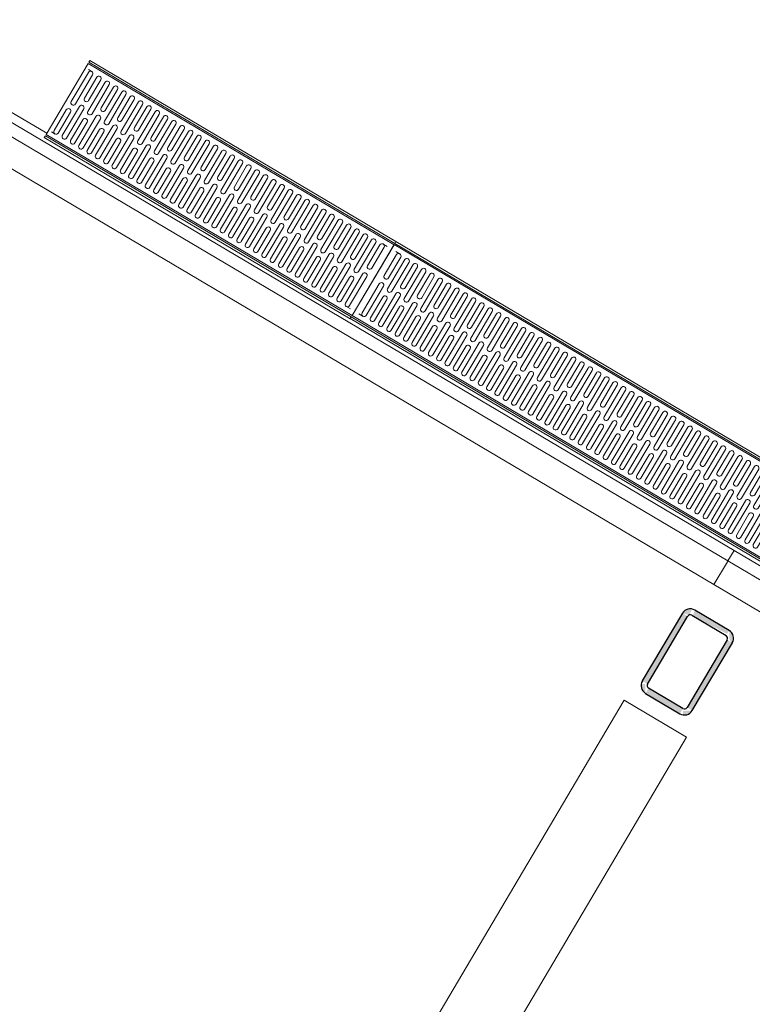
# Model space of a CAD drawing. Header units: metres. Extents: x 90929.1 to 91021.7, y 464820.1 to 464912.3.
# Tile 49 of 63: x 91001.8 to 91003.3, y 464894.6 to 464896.6. Entities that reach past the tile are written whole.
import ezdxf

# ---------------------------------------------------------------- set-up
doc = ezdxf.new("R2010")
doc.units = ezdxf.units.M
for name, color, linetype, lineweight in [('A-DETL-MBND', 5, 'Continuous', 9), ('A-GENM', 13, 'Continuous', 9), ('A-WALL', 113, 'Continuous', 9), ('A-WALL-FNSH', 113, 'Continuous', 9), ('S-COLS', 52, 'Continuous', 9)]:
    doc.layers.add(name, color=color, linetype=linetype, lineweight=lineweight)

# ---------------------------------------------------------------- blocks, each defined once
blk = doc.blocks.new('lijngoot - lijngoot-V102-Situatie Nieuw')
at = {"layer": 'A-GENM'}
for p, q in [((0, -4.3), (0, 0)), ((0, 0), (2000, 0)), ((2000, 0), (2000, -4.3)), ((0, -4.3), (2000, -4.3)), ((2000, -7.3), (0, -7.3)), ((0, -7.3), (0, -177.7)), ((10.1, -17.5), (20.9, -17.5)), ((1979.1, -17.5), (1989.9, -17.5)), ((2000, -177.7), (2000, -7.3)), ((15, -92.5), (15, -22.5)), ((25, -22.5), (25, -92.5)), ((35, -72.5), (35, -22.5)), ((45, -22.5), (45, -72.5)), ((55, -92.5), (55, -22.5)), ((65, -22.5), (65, -92.5)), ((75, -72.5), (75, -22.5)), ((85, -22.5), (85, -72.5)), ((95, -92.5), (95, -22.5)), ((105, -22.5), (105, -92.5)), ((115, -72.5), (115, -22.5)), ((125, -22.5), (125, -72.5)), ((135, -92.5), (135, -22.5)), ((145, -22.5), (145, -92.5)), ((155, -72.5), (155, -22.5)), ((165, -22.5), (165, -72.5)), ((175, -92.5), (175, -22.5)), ((185, -22.5), (185, -92.5)), ((195, -72.5), (195, -22.5)), ((205, -22.5), (205, -72.5)), ((215, -92.5), (215, -22.5)), ((225, -22.5), (225, -92.5)), ((235, -72.5), (235, -22.5)), ((245, -22.5), (245, -72.5)), ((255, -92.5), (255, -22.5)), ((265, -22.5), (265, -92.5)), ((275, -72.5), (275, -22.5)), ((285, -22.5), (285, -72.5)), ((295, -92.5), (295, -22.5)), ((305, -22.5), (305, -92.5)), ((315, -72.5), (315, -22.5)), ((325, -22.5), (325, -72.5)), ((335, -92.5), (335, -22.5)), ((345, -22.5), (345, -92.5)), ((355, -72.5), (355, -22.5)), ((365, -22.5), (365, -72.5)), ((375, -92.5), (375, -22.5)), ((385, -22.5), (385, -92.5)), ((395, -72.5), (395, -22.5)), ((405, -22.5), (405, -72.5)), ((415, -92.5), (415, -22.5)), ((425, -22.5), (425, -92.5)), ((435, -72.5), (435, -22.5)), ((445, -22.5), (445, -72.5)), ((455, -92.5), (455, -22.5)), ((465, -22.5), (465, -92.5)), ((475, -72.5), (475, -22.5)), ((485, -22.5), (485, -72.5)), ((495, -92.5), (495, -22.5)), ((505, -22.5), (505, -92.5)), ((515, -72.5), (515, -22.5)), ((525, -22.5), (525, -72.5)), ((535, -92.5), (535, -22.5)), ((545, -22.5), (545, -92.5)), ((555, -72.5), (555, -22.5)), ((565, -22.5), (565, -72.5)), ((575, -92.5), (575, -22.5)), ((585, -22.5), (585, -92.5)), ((595, -72.5), (595, -22.5)), ((605, -22.5), (605, -72.5)), ((615, -92.5), (615, -22.5)), ((625, -22.5), (625, -92.5)), ((635, -72.5), (635, -22.5)), ((645, -22.5), (645, -72.5)), ((655, -92.5), (655, -22.5)), ((665, -22.5), (665, -92.5)), ((675, -72.5), (675, -22.5)), ((685, -22.5), (685, -72.5)), ((695, -92.5), (695, -22.5)), ((705, -22.5), (705, -92.5)), ((715, -72.5), (715, -22.5)), ((725, -22.5), (725, -72.5)), ((735, -92.5), (735, -22.5)), ((745, -22.5), (745, -92.5)), ((755, -72.5), (755, -22.5)), ((765, -22.5), (765, -72.5)), ((775, -92.5), (775, -22.5)), ((785, -22.5), (785, -92.5)), ((795, -72.5), (795, -22.5)), ((805, -22.5), (805, -72.5)), ((815, -92.5), (815, -22.5)), ((825, -22.5), (825, -92.5)), ((835, -72.5), (835, -22.5)), ((845, -22.5), (845, -72.5)), ((855, -92.5), (855, -22.5)), ((865, -22.5), (865, -92.5)), ((875, -72.5), (875, -22.5)), ((885, -22.5), (885, -72.5)), ((895, -92.5), (895, -22.5)), ((905, -22.5), (905, -92.5)), ((915, -72.5), (915, -22.5)), ((925, -22.5), (925, -72.5)), ((935, -92.5), (935, -22.5)), ((945, -22.5), (945, -92.5)), ((955, -72.5), (955, -22.5)), ((965, -22.5), (965, -72.5)), ((975, -92.5), (975, -22.5)), ((985, -22.5), (985, -92.5)), ((995, -72.5), (995, -22.5)), ((1005, -22.5), (1005, -72.5)), ((1015, -92.5), (1015, -22.5)), ((1025, -22.5), (1025, -92.5)), ((1035, -72.5), (1035, -22.5)), ((1045, -22.5), (1045, -72.5)), ((1055, -92.5), (1055, -22.5)), ((1065, -22.5), (1065, -92.5)), ((1075, -72.5), (1075, -22.5)), ((1085, -22.5), (1085, -72.5)), ((1095, -92.5), (1095, -22.5)), ((1105, -22.5), (1105, -92.5)), ((1115, -72.5), (1115, -22.5)), ((1125, -22.5), (1125, -72.5)), ((1135, -92.5), (1135, -22.5)), ((1145, -22.5), (1145, -92.5)), ((1155, -72.5), (1155, -22.5)), ((1165, -22.5), (1165, -72.5)), ((1175, -92.5), (1175, -22.5)), ((1185, -22.5), (1185, -92.5)), ((1195, -72.5), (1195, -22.5)), ((1205, -22.5), (1205, -72.5)), ((1215, -92.5), (1215, -22.5)), ((1225, -22.5), (1225, -92.5)), ((1235, -72.5), (1235, -22.5)), ((1245, -22.5), (1245, -72.5)), ((1255, -92.5), (1255, -22.5)), ((1265, -22.5), (1265, -92.5)), ((1275, -72.5), (1275, -22.5)), ((1285, -22.5), (1285, -72.5)), ((1295, -92.5), (1295, -22.5)), ((1305, -22.5), (1305, -92.5)), ((1315, -72.5), (1315, -22.5)), ((1325, -22.5), (1325, -72.5)), ((1335, -92.5), (1335, -22.5)), ((1345, -22.5), (1345, -92.5)), ((1355, -72.5), (1355, -22.5)), ((1365, -22.5), (1365, -72.5)), ((1375, -92.5), (1375, -22.5)), ((1385, -22.5), (1385, -92.5)), ((1395, -72.5), (1395, -22.5)), ((1405, -22.5), (1405, -72.5)), ((1415, -92.5), (1415, -22.5)), ((1425, -22.5), (1425, -92.5)), ((1435, -72.5), (1435, -22.5)), ((1445, -22.5), (1445, -72.5)), ((1455, -92.5), (1455, -22.5)), ((1465, -22.5), (1465, -92.5)), ((1475, -72.5), (1475, -22.5)), ((1485, -22.5), (1485, -72.5)), ((1495, -92.5), (1495, -22.5)), ((1505, -22.5), (1505, -92.5)), ((1515, -72.5), (1515, -22.5)), ((1525, -22.5), (1525, -72.5)), ((1535, -92.5), (1535, -22.5)), ((1545, -22.5), (1545, -92.5)), ((1555, -72.5), (1555, -22.5)), ((1565, -22.5), (1565, -72.5)), ((1575, -92.5), (1575, -22.5)), ((1585, -22.5), (1585, -92.5)), ((1595, -72.5), (1595, -22.5)), ((1605, -22.5), (1605, -72.5)), ((1615, -92.5), (1615, -22.5)), ((1625, -22.5), (1625, -92.5)), ((1635, -72.5), (1635, -22.5)), ((1645, -22.5), (1645, -72.5)), ((1655, -92.5), (1655, -22.5)), ((1665, -22.5), (1665, -92.5)), ((1675, -72.5), (1675, -22.5)), ((1685, -22.5), (1685, -72.5)), ((1695, -92.5), (1695, -22.5)), ((1705, -22.5), (1705, -92.5)), ((1715, -72.5), (1715, -22.5)), ((1725, -22.5), (1725, -72.5)), ((1735, -92.5), (1735, -22.5)), ((1745, -22.5), (1745, -92.5)), ((1755, -72.5), (1755, -22.5)), ((1765, -22.5), (1765, -72.5)), ((1775, -92.5), (1775, -22.5)), ((1785, -22.5), (1785, -92.5)), ((1795, -72.5), (1795, -22.5)), ((1805, -22.5), (1805, -72.5)), ((1815, -92.5), (1815, -22.5)), ((1825, -22.5), (1825, -92.5)), ((1835, -72.5), (1835, -22.5)), ((1845, -22.5), (1845, -72.5)), ((1855, -92.5), (1855, -22.5)), ((1865, -22.5), (1865, -92.5)), ((1875, -72.5), (1875, -22.5)), ((1885, -22.5), (1885, -72.5)), ((1895, -92.5), (1895, -22.5)), ((1905, -22.5), (1905, -92.5)), ((1915, -72.5), (1915, -22.5)), ((1925, -22.5), (1925, -72.5)), ((1935, -92.5), (1935, -22.5)), ((1945, -22.5), (1945, -92.5)), ((1955, -72.5), (1955, -22.5)), ((1965, -22.5), (1965, -72.5)), ((1975, -92.5), (1975, -22.5)), ((1985, -22.5), (1985, -92.5)), ((35, -162.5), (35, -92.5)), ((45, -92.5), (45, -162.5)), ((75, -162.5), (75, -92.5)), ((85, -92.5), (85, -162.5)), ((115, -162.5), (115, -92.5)), ((125, -92.5), (125, -162.5)), ((155, -162.5), (155, -92.5)), ((165, -92.5), (165, -162.5)), ((195, -162.5), (195, -92.5)), ((205, -92.5), (205, -162.5)), ((235, -162.5), (235, -92.5)), ((245, -92.5), (245, -162.5)), ((275, -162.5), (275, -92.5)), ((285, -92.5), (285, -162.5)), ((315, -162.5), (315, -92.5)), ((325, -92.5), (325, -162.5)), ((355, -162.5), (355, -92.5)), ((365, -92.5), (365, -162.5)), ((395, -162.5), (395, -92.5)), ((405, -92.5), (405, -162.5)), ((435, -162.5), (435, -92.5)), ((445, -92.5), (445, -162.5)), ((475, -162.5), (475, -92.5)), ((485, -92.5), (485, -162.5)), ((515, -162.5), (515, -92.5)), ((525, -92.5), (525, -162.5)), ((555, -162.5), (555, -92.5)), ((565, -92.5), (565, -162.5)), ((595, -162.5), (595, -92.5)), ((605, -92.5), (605, -162.5)), ((635, -162.5), (635, -92.5)), ((645, -92.5), (645, -162.5)), ((675, -162.5), (675, -92.5)), ((685, -92.5), (685, -162.5)), ((715, -162.5), (715, -92.5)), ((725, -92.5), (725, -162.5)), ((755, -162.5), (755, -92.5)), ((765, -92.5), (765, -162.5)), ((795, -162.5), (795, -92.5)), ((805, -92.5), (805, -162.5)), ((835, -162.5), (835, -92.5)), ((845, -92.5), (845, -162.5)), ((875, -162.5), (875, -92.5)), ((885, -92.5), (885, -162.5)), ((915, -162.5), (915, -92.5)), ((925, -92.5), (925, -162.5)), ((955, -162.5), (955, -92.5)), ((965, -92.5), (965, -162.5)), ((995, -162.5), (995, -92.5)), ((1005, -92.5), (1005, -162.5)), ((1035, -162.5), (1035, -92.5)), ((1045, -92.5), (1045, -162.5)), ((1075, -162.5), (1075, -92.5)), ((1085, -92.5), (1085, -162.5)), ((1115, -162.5), (1115, -92.5)), ((1125, -92.5), (1125, -162.5)), ((1155, -162.5), (1155, -92.5)), ((1165, -92.5), (1165, -162.5)), ((1195, -162.5), (1195, -92.5)), ((1205, -92.5), (1205, -162.5)), ((1235, -162.5), (1235, -92.5)), ((1245, -92.5), (1245, -162.5)), ((1275, -162.5), (1275, -92.5)), ((1285, -92.5), (1285, -162.5)), ((1315, -162.5), (1315, -92.5)), ((1325, -92.5), (1325, -162.5)), ((1355, -162.5), (1355, -92.5)), ((1365, -92.5), (1365, -162.5)), ((1395, -162.5), (1395, -92.5)), ((1405, -92.5), (1405, -162.5)), ((1435, -162.5), (1435, -92.5)), ((1445, -92.5), (1445, -162.5)), ((1475, -162.5), (1475, -92.5)), ((1485, -92.5), (1485, -162.5)), ((1515, -162.5), (1515, -92.5)), ((1525, -92.5), (1525, -162.5)), ((1555, -162.5), (1555, -92.5)), ((1565, -92.5), (1565, -162.5)), ((1595, -162.5), (1595, -92.5)), ((1605, -92.5), (1605, -162.5)), ((1635, -162.5), (1635, -92.5)), ((1645, -92.5), (1645, -162.5)), ((1675, -162.5), (1675, -92.5)), ((1685, -92.5), (1685, -162.5)), ((1715, -162.5), (1715, -92.5)), ((1725, -92.5), (1725, -162.5)), ((1755, -162.5), (1755, -92.5)), ((1765, -92.5), (1765, -162.5)), ((1795, -162.5), (1795, -92.5)), ((1805, -92.5), (1805, -162.5)), ((1835, -162.5), (1835, -92.5)), ((1845, -92.5), (1845, -162.5)), ((1875, -162.5), (1875, -92.5)), ((1885, -92.5), (1885, -162.5)), ((1915, -162.5), (1915, -92.5)), ((1925, -92.5), (1925, -162.5)), ((1955, -162.5), (1955, -92.5)), ((1965, -92.5), (1965, -162.5)), ((15, -162.5), (15, -112.5)), ((25, -112.5), (25, -162.5)), ((55, -162.5), (55, -112.5)), ((65, -112.5), (65, -162.5)), ((95, -162.5), (95, -112.5)), ((105, -112.5), (105, -162.5)), ((135, -162.5), (135, -112.5)), ((145, -112.5), (145, -162.5)), ((175, -162.5), (175, -112.5)), ((185, -112.5), (185, -162.5)), ((215, -162.5), (215, -112.5)), ((225, -112.5), (225, -162.5)), ((255, -162.5), (255, -112.5)), ((265, -112.5), (265, -162.5)), ((295, -162.5), (295, -112.5)), ((305, -112.5), (305, -162.5)), ((335, -162.5), (335, -112.5)), ((345, -112.5), (345, -162.5)), ((375, -162.5), (375, -112.5)), ((385, -112.5), (385, -162.5)), ((415, -162.5), (415, -112.5)), ((425, -112.5), (425, -162.5)), ((455, -162.5), (455, -112.5)), ((465, -112.5), (465, -162.5)), ((495, -162.5), (495, -112.5)), ((505, -112.5), (505, -162.5)), ((535, -162.5), (535, -112.5)), ((545, -112.5), (545, -162.5)), ((575, -162.5), (575, -112.5)), ((585, -112.5), (585, -162.5)), ((615, -162.5), (615, -112.5)), ((625, -112.5), (625, -162.5)), ((655, -162.5), (655, -112.5)), ((665, -112.5), (665, -162.5)), ((695, -162.5), (695, -112.5)), ((705, -112.5), (705, -162.5)), ((735, -162.5), (735, -112.5)), ((745, -112.5), (745, -162.5)), ((775, -162.5), (775, -112.5)), ((785, -112.5), (785, -162.5)), ((815, -162.5), (815, -112.5)), ((825, -112.5), (825, -162.5)), ((855, -162.5), (855, -112.5)), ((865, -112.5), (865, -162.5)), ((895, -162.5), (895, -112.5)), ((905, -112.5), (905, -162.5)), ((935, -162.5), (935, -112.5)), ((945, -112.5), (945, -162.5)), ((975, -162.5), (975, -112.5)), ((985, -112.5), (985, -162.5)), ((1015, -162.5), (1015, -112.5)), ((1025, -112.5), (1025, -162.5)), ((1055, -162.5), (1055, -112.5)), ((1065, -112.5), (1065, -162.5)), ((1095, -162.5), (1095, -112.5)), ((1105, -112.5), (1105, -162.5)), ((1135, -162.5), (1135, -112.5)), ((1145, -112.5), (1145, -162.5)), ((1175, -162.5), (1175, -112.5)), ((1185, -112.5), (1185, -162.5)), ((1215, -162.5), (1215, -112.5)), ((1225, -112.5), (1225, -162.5)), ((1255, -162.5), (1255, -112.5)), ((1265, -112.5), (1265, -162.5)), ((1295, -162.5), (1295, -112.5)), ((1305, -112.5), (1305, -162.5)), ((1335, -162.5), (1335, -112.5)), ((1345, -112.5), (1345, -162.5)), ((1375, -162.5), (1375, -112.5)), ((1385, -112.5), (1385, -162.5)), ((1415, -162.5), (1415, -112.5)), ((1425, -112.5), (1425, -162.5)), ((1455, -162.5), (1455, -112.5)), ((1465, -112.5), (1465, -162.5)), ((1495, -162.5), (1495, -112.5)), ((1505, -112.5), (1505, -162.5)), ((1535, -162.5), (1535, -112.5)), ((1545, -112.5), (1545, -162.5)), ((1575, -162.5), (1575, -112.5)), ((1585, -112.5), (1585, -162.5)), ((1615, -162.5), (1615, -112.5)), ((1625, -112.5), (1625, -162.5)), ((1655, -162.5), (1655, -112.5)), ((1665, -112.5), (1665, -162.5)), ((1695, -162.5), (1695, -112.5)), ((1705, -112.5), (1705, -162.5)), ((1735, -162.5), (1735, -112.5)), ((1745, -112.5), (1745, -162.5)), ((1775, -162.5), (1775, -112.5)), ((1785, -112.5), (1785, -162.5)), ((1815, -162.5), (1815, -112.5)), ((1825, -112.5), (1825, -162.5)), ((1855, -162.5), (1855, -112.5)), ((1865, -112.5), (1865, -162.5)), ((1895, -162.5), (1895, -112.5)), ((1905, -112.5), (1905, -162.5)), ((1935, -162.5), (1935, -112.5)), ((1945, -112.5), (1945, -162.5)), ((1975, -162.5), (1975, -112.5)), ((1985, -112.5), (1985, -162.5)), ((0, -177.7), (2000, -177.7)), ((0, -185), (0, -180.7)), ((0, -180.7), (2000, -180.7)), ((10.1, -167.5), (20.9, -167.5)), ((1979.1, -167.5), (1989.9, -167.5)), ((2000, -180.7), (2000, -185)), ((0, -185), (2000, -185))]:
    blk.add_line(p, q, dxfattribs=at)
for centre, start, end in [((20, -22.5), 0, 180), ((40, -22.5), 0, 180), ((60, -22.5), 0, 180), ((80, -22.5), 360, 180), ((100, -22.5), 0, 180), ((120, -22.5), 0, 180), ((140, -22.5), 0, 180), ((160, -22.5), 360, 180), ((180, -22.5), 360, 180), ((200, -22.5), 0, 180), ((220, -22.5), 0, 180), ((240, -22.5), 0, 180), ((260, -22.5), 0, 180), ((280, -22.5), 360, 180), ((300, -22.5), 0, 180), ((320, -22.5), 0, 180), ((340, -22.5), 0, 180), ((360, -22.5), 0, 180), ((380, -22.5), 360, 180), ((400, -22.5), 0, 180), ((420, -22.5), 0, 180), ((440, -22.5), 360, 180), ((460, -22.5), 0, 180), ((480, -22.5), 0, 180), ((500, -22.5), 0, 180), ((520, -22.5), 0, 180), ((540, -22.5), 360, 180), ((560, -22.5), 0, 180), ((580, -22.5), 360, 180), ((600, -22.5), 360, 180), ((620, -22.5), 0, 180), ((640, -22.5), 360, 180), ((660, -22.5), 0, 180), ((680, -22.5), 360, 180), ((700, -22.5), 0, 180), ((720, -22.5), 360, 180), ((740, -22.5), 360, 180), ((760, -22.5), 360, 180), ((780, -22.5), 0, 180), ((800, -22.5), 0, 180), ((820, -22.5), 0, 180), ((840, -22.5), 0, 180), ((860, -22.5), 360, 180), ((880, -22.5), 360, 180), ((900, -22.5), 0, 180), ((920, -22.5), 360, 180), ((940, -22.5), 0, 180), ((960, -22.5), 0, 180), ((980, -22.5), 0, 180), ((1000, -22.5), 0, 180), ((1020, -22.5), 0, 180), ((1040, -22.5), 360, 180), ((1060, -22.5), 0, 180), ((1080, -22.5), 0, 180), ((1100, -22.5), 0, 180), ((1120, -22.5), 0, 180), ((1140, -22.5), 0, 180), ((1160, -22.5), 0, 180), ((1180, -22.5), 360, 180), ((1200, -22.5), 360, 180), ((1220, -22.5), 0, 180), ((1240, -22.5), 0, 180), ((1260, -22.5), 0, 180), ((1280, -22.5), 0, 180), ((1300, -22.5), 360, 180), ((1320, -22.5), 0, 180), ((1340, -22.5), 0, 180), ((1360, -22.5), 360, 180), ((1380, -22.5), 360, 180), ((1400, -22.5), 360, 180), ((1420, -22.5), 360, 180), ((1440, -22.5), 0, 180), ((1460, -22.5), 0, 180), ((1480, -22.5), 360, 180), ((1500, -22.5), 360, 180), ((1520, -22.5), 0, 180), ((1540, -22.5), 0, 180), ((1560, -22.5), 0, 180), ((1580, -22.5), 0, 180), ((1600, -22.5), 0, 180), ((1620, -22.5), 0, 180), ((1640, -22.5), 0, 180), ((1660, -22.5), 360, 180), ((1680, -22.5), 360, 180), ((1700, -22.5), 0, 180), ((1720, -22.5), 360, 180), ((1740, -22.5), 0, 180), ((1760, -22.5), 360, 180), ((1780, -22.5), 360, 180), ((1800, -22.5), 360, 180), ((1820, -22.5), 360, 180), ((1840, -22.5), 360, 180), ((1860, -22.5), 0, 180), ((1880, -22.5), 360, 180), ((1900, -22.5), 0, 180), ((1920, -22.5), 360, 180), ((1940, -22.5), 0, 180), ((1960, -22.5), 360, 180), ((1980, -22.5), 0, 180), ((40, -72.5), 180, 0), ((80, -72.5), 180, 0), ((120, -72.5), 180, 0), ((160, -72.5), 180, 0), ((200, -72.5), 180, 0), ((240, -72.5), 180, 0), ((280, -72.5), 180, 0), ((320, -72.5), 180, 0), ((360, -72.5), 180, 0), ((400, -72.5), 180, 0), ((440, -72.5), 180, 0), ((480, -72.5), 180, 360), ((520, -72.5), 180, 0), ((560, -72.5), 180, 0), ((600, -72.5), 180, 0), ((640, -72.5), 180, 0), ((680, -72.5), 180, 360), ((720, -72.5), 180, 360), ((760, -72.5), 180, 0), ((800, -72.5), 180, 360), ((840, -72.5), 180, 0), ((880, -72.5), 180, 360), ((920, -72.5), 180, 0), ((960, -72.5), 180, 0), ((1000, -72.5), 180, 0), ((1040, -72.5), 180, 0), ((1080, -72.5), 180, 0), ((1120, -72.5), 180, 360), ((1160, -72.5), 180, 0), ((1200, -72.5), 180, 0), ((1240, -72.5), 180, 0), ((1280, -72.5), 180, 360), ((1320, -72.5), 180, 360), ((1360, -72.5), 180, 0), ((1400, -72.5), 180, 0), ((1440, -72.5), 180, 0), ((1480, -72.5), 180, 360), ((1520, -72.5), 180, 0), ((1560, -72.5), 180, 0), ((1600, -72.5), 180, 360), ((1640, -72.5), 180, 360), ((1680, -72.5), 180, 0), ((1720, -72.5), 180, 0), ((1760, -72.5), 180, 360), ((1800, -72.5), 180, 0), ((1840, -72.5), 180, 0), ((1880, -72.5), 180, 0), ((1920, -72.5), 180, 0), ((1960, -72.5), 180, 360), ((20, -92.5), 180, 0), ((40, -92.5), 0, 180), ((60, -92.5), 180, 0), ((80, -92.5), 0, 180), ((100, -92.5), 180, 0), ((120, -92.5), 0, 180), ((140, -92.5), 180, 0), ((160, -92.5), 360, 180), ((180, -92.5), 180, 0), ((200, -92.5), 0, 180), ((220, -92.5), 180, 0), ((240, -92.5), 0, 180), ((260, -92.5), 180, 0), ((280, -92.5), 0, 180), ((300, -92.5), 180, 0), ((320, -92.5), 0, 180), ((340, -92.5), 180, 0), ((360, -92.5), 0, 180), ((380, -92.5), 180, 0), ((400, -92.5), 360, 180), ((420, -92.5), 180, 0), ((440, -92.5), 360, 180), ((460, -92.5), 180, 0), ((480, -92.5), 0, 180), ((500, -92.5), 180, 0), ((520, -92.5), 0, 180), ((540, -92.5), 180, 0), ((560, -92.5), 360, 180), ((580, -92.5), 180, 0), ((600, -92.5), 360, 180), ((620, -92.5), 180, 0), ((640, -92.5), 0, 180), ((660, -92.5), 180, 0), ((680, -92.5), 0, 180), ((700, -92.5), 180, 0), ((720, -92.5), 0, 180), ((740, -92.5), 180, 0), ((760, -92.5), 0, 180), ((780, -92.5), 180, 0), ((800, -92.5), 0, 180), ((820, -92.5), 180, 0), ((840, -92.5), 0, 180), ((860, -92.5), 180, 360), ((880, -92.5), 0, 180), ((900, -92.5), 180, 0), ((920, -92.5), 360, 180), ((940, -92.5), 180, 0), ((960, -92.5), 0, 180), ((980, -92.5), 180, 0), ((1000, -92.5), 360, 180), ((1020, -92.5), 180, 0), ((1040, -92.5), 360, 180), ((1060, -92.5), 180, 0), ((1080, -92.5), 360, 180), ((1100, -92.5), 180, 0), ((1120, -92.5), 0, 180), ((1140, -92.5), 180, 0), ((1160, -92.5), 0, 180), ((1180, -92.5), 180, 0), ((1200, -92.5), 0, 180), ((1220, -92.5), 180, 0), ((1240, -92.5), 0, 180), ((1260, -92.5), 180, 360), ((1280, -92.5), 0, 180), ((1300, -92.5), 180, 0), ((1320, -92.5), 360, 180), ((1340, -92.5), 180, 0), ((1360, -92.5), 360, 180), ((1380, -92.5), 180, 0), ((1400, -92.5), 360, 180), ((1420, -92.5), 180, 360), ((1440, -92.5), 360, 180), ((1460, -92.5), 180, 360), ((1480, -92.5), 360, 180), ((1500, -92.5), 180, 360), ((1520, -92.5), 360, 180), ((1540, -92.5), 180, 0), ((1560, -92.5), 0, 180), ((1580, -92.5), 180, 360), ((1600, -92.5), 0, 180), ((1620, -92.5), 180, 360), ((1640, -92.5), 360, 180), ((1660, -92.5), 180, 360), ((1680, -92.5), 0, 180), ((1700, -92.5), 180, 0), ((1720, -92.5), 360, 180), ((1740, -92.5), 180, 360), ((1760, -92.5), 0, 180), ((1780, -92.5), 180, 0), ((1800, -92.5), 0, 180), ((1820, -92.5), 180, 0), ((1840, -92.5), 360, 180), ((1860, -92.5), 180, 0), ((1880, -92.5), 360, 180), ((1900, -92.5), 180, 360), ((1920, -92.5), 0, 180), ((1940, -92.5), 180, 360), ((1960, -92.5), 0, 180), ((1980, -92.5), 180, 0), ((20, -112.5), 0, 180), ((60, -112.5), 0, 180), ((100, -112.5), 0, 180), ((140, -112.5), 0, 180), ((180, -112.5), 360, 180), ((220, -112.5), 0, 180), ((260, -112.5), 0, 180), ((300, -112.5), 0, 180), ((340, -112.5), 360, 180), ((380, -112.5), 0, 180), ((420, -112.5), 0, 180), ((460, -112.5), 0, 180), ((500, -112.5), 360, 180), ((540, -112.5), 0, 180), ((580, -112.5), 360, 180), ((620, -112.5), 0, 180), ((660, -112.5), 0, 180), ((700, -112.5), 360, 180), ((740, -112.5), 360, 180), ((780, -112.5), 0, 180), ((820, -112.5), 0, 180), ((860, -112.5), 360, 180), ((900, -112.5), 360, 180), ((940, -112.5), 0, 180), ((980, -112.5), 0, 180), ((1020, -112.5), 360, 180), ((1060, -112.5), 360, 180), ((1100, -112.5), 0, 180), ((1140, -112.5), 0, 180), ((1180, -112.5), 0, 180), ((1220, -112.5), 0, 180), ((1260, -112.5), 0, 180), ((1300, -112.5), 0, 180), ((1340, -112.5), 360, 180), ((1380, -112.5), 360, 180), ((1420, -112.5), 0, 180), ((1460, -112.5), 0, 180), ((1500, -112.5), 0, 180), ((1540, -112.5), 0, 180), ((1580, -112.5), 0, 180), ((1620, -112.5), 0, 180), ((1660, -112.5), 0, 180), ((1700, -112.5), 360, 180), ((1740, -112.5), 0, 180), ((1780, -112.5), 360, 180), ((1820, -112.5), 360, 180), ((1860, -112.5), 0, 180), ((1900, -112.5), 0, 180), ((1940, -112.5), 360, 180), ((1980, -112.5), 0, 180), ((20, -162.5), 180, 0), ((40, -162.5), 180, 0), ((60, -162.5), 180, 0), ((80, -162.5), 180, 360), ((100, -162.5), 180, 0), ((120, -162.5), 180, 0), ((140, -162.5), 180, 0), ((160, -162.5), 180, 0), ((180, -162.5), 180, 0), ((200, -162.5), 180, 0), ((220, -162.5), 180, 0), ((240, -162.5), 180, 0), ((260, -162.5), 180, 0), ((280, -162.5), 180, 0), ((300, -162.5), 180, 0), ((320, -162.5), 180, 0), ((340, -162.5), 180, 0), ((360, -162.5), 180, 0), ((380, -162.5), 180, 0), ((400, -162.5), 180, 0), ((420, -162.5), 180, 0), ((440, -162.5), 180, 0), ((460, -162.5), 180, 0), ((480, -162.5), 180, 0), ((500, -162.5), 180, 0), ((520, -162.5), 180, 0), ((540, -162.5), 180, 0), ((560, -162.5), 180, 0), ((580, -162.5), 180, 0), ((600, -162.5), 180, 0), ((620, -162.5), 180, 0), ((640, -162.5), 180, 0), ((660, -162.5), 180, 0), ((680, -162.5), 180, 0), ((700, -162.5), 180, 0), ((720, -162.5), 180, 0), ((740, -162.5), 180, 0), ((760, -162.5), 180, 360), ((780, -162.5), 180, 0), ((800, -162.5), 180, 0), ((820, -162.5), 180, 0), ((840, -162.5), 180, 360), ((860, -162.5), 180, 0), ((880, -162.5), 180, 360), ((900, -162.5), 180, 0), ((920, -162.5), 180, 360), ((940, -162.5), 180, 0), ((960, -162.5), 180, 0), ((980, -162.5), 180, 0), ((1000, -162.5), 180, 360), ((1020, -162.5), 180, 0), ((1040, -162.5), 180, 0), ((1060, -162.5), 180, 0), ((1080, -162.5), 180, 360), ((1100, -162.5), 180, 0), ((1120, -162.5), 180, 0), ((1140, -162.5), 180, 0), ((1160, -162.5), 180, 360), ((1180, -162.5), 180, 0), ((1200, -162.5), 180, 360), ((1220, -162.5), 180, 360), ((1240, -162.5), 180, 360), ((1260, -162.5), 180, 360), ((1280, -162.5), 180, 0), ((1300, -162.5), 180, 0), ((1320, -162.5), 180, 360), ((1340, -162.5), 180, 360), ((1360, -162.5), 180, 0), ((1380, -162.5), 180, 360), ((1400, -162.5), 180, 0), ((1420, -162.5), 180, 0), ((1440, -162.5), 180, 0), ((1460, -162.5), 180, 360), ((1480, -162.5), 180, 0), ((1500, -162.5), 180, 0), ((1520, -162.5), 180, 0), ((1540, -162.5), 180, 0), ((1560, -162.5), 180, 0), ((1580, -162.5), 180, 0), ((1600, -162.5), 180, 0), ((1620, -162.5), 180, 0), ((1640, -162.5), 180, 0), ((1660, -162.5), 180, 0), ((1680, -162.5), 180, 0), ((1700, -162.5), 180, 0), ((1720, -162.5), 180, 360), ((1740, -162.5), 180, 0), ((1760, -162.5), 180, 0), ((1780, -162.5), 180, 360), ((1800, -162.5), 180, 0), ((1820, -162.5), 180, 0), ((1840, -162.5), 180, 360), ((1860, -162.5), 180, 0), ((1880, -162.5), 180, 0), ((1900, -162.5), 180, 0), ((1920, -162.5), 180, 0), ((1940, -162.5), 180, 0), ((1960, -162.5), 180, 0), ((1980, -162.5), 180, 0)]:
    blk.add_arc(centre, 5, start, end, dxfattribs=at)
blk = doc.blocks.new('lijngoot 735 - lijngoot 735-11785183-Situatie Nieuw')
at = {"layer": 'A-GENM'}
for p, q in [((0, -4.3), (0, 0)), ((0, 0), (735, 0)), ((735, 0), (735, -4.3)), ((0, -4.3), (735, -4.3)), ((735, -7.3), (0, -7.3)), ((0, -7.3), (0, -177.7)), ((10.1, -17.5), (20.9, -17.5)), ((719, -17.5), (728.3, -17.5)), ((735, -177.7), (735, -7.3)), ((15, -92.5), (15, -22.5)), ((25, -22.5), (25, -92.5)), ((35, -72.5), (35, -22.5)), ((45, -22.5), (45, -72.5)), ((55, -92.5), (55, -22.5)), ((65, -22.5), (65, -92.5)), ((75, -72.5), (75, -22.5)), ((85, -22.5), (85, -72.5)), ((95, -92.5), (95, -22.5)), ((105, -22.5), (105, -92.5)), ((115, -72.5), (115, -22.5)), ((125, -22.5), (125, -72.5)), ((135, -92.5), (135, -22.5)), ((145, -22.5), (145, -92.5)), ((155, -72.5), (155, -22.5)), ((165, -22.5), (165, -72.5)), ((175, -92.5), (175, -22.5)), ((185, -22.5), (185, -92.5)), ((195, -72.5), (195, -22.5)), ((205, -22.5), (205, -72.5)), ((215, -92.5), (215, -22.5)), ((225, -22.5), (225, -92.5)), ((235, -72.5), (235, -22.5)), ((245, -22.5), (245, -72.5)), ((255, -92.5), (255, -22.5)), ((265, -22.5), (265, -92.5)), ((275, -72.5), (275, -22.5)), ((285, -22.5), (285, -72.5)), ((295, -92.5), (295, -22.5)), ((305, -22.5), (305, -92.5)), ((315, -72.5), (315, -22.5)), ((325, -22.5), (325, -72.5)), ((335, -92.5), (335, -22.5)), ((345, -22.5), (345, -92.5)), ((355, -72.5), (355, -22.5)), ((365, -22.5), (365, -72.5)), ((375, -92.5), (375, -22.5)), ((385, -22.5), (385, -92.5)), ((395, -72.5), (395, -22.5)), ((405, -22.5), (405, -72.5)), ((415, -92.5), (415, -22.5)), ((425, -22.5), (425, -92.5)), ((435, -72.5), (435, -22.5)), ((445, -22.5), (445, -72.5)), ((455, -92.5), (455, -22.5)), ((465, -22.5), (465, -92.5)), ((475, -72.5), (475, -22.5)), ((485, -22.5), (485, -72.5)), ((495, -92.5), (495, -22.5)), ((505, -22.5), (505, -92.5)), ((515, -72.5), (515, -22.5)), ((525, -22.5), (525, -72.5)), ((535, -92.5), (535, -22.5)), ((545, -22.5), (545, -92.5)), ((555, -72.5), (555, -22.5)), ((565, -22.5), (565, -72.5)), ((575, -92.5), (575, -22.5)), ((585, -22.5), (585, -92.5)), ((595, -72.5), (595, -22.5)), ((605, -22.5), (605, -72.5)), ((615, -92.5), (615, -22.5)), ((625, -22.5), (625, -92.5)), ((635, -72.5), (635, -22.5)), ((645, -22.5), (645, -72.5)), ((655, -92.5), (655, -22.5)), ((665, -22.5), (665, -92.5)), ((675, -72.5), (675, -22.5)), ((685, -22.5), (685, -72.5)), ((695, -92.5), (695, -22.5)), ((705, -22.5), (705, -92.5)), ((715, -72.5), (715, -22.5)), ((725, -22.5), (725, -72.5)), ((35, -162.5), (35, -92.5)), ((45, -92.5), (45, -162.5)), ((75, -162.5), (75, -92.5)), ((85, -92.5), (85, -162.5)), ((115, -162.5), (115, -92.5)), ((125, -92.5), (125, -162.5)), ((155, -162.5), (155, -92.5)), ((165, -92.5), (165, -162.5)), ((195, -162.5), (195, -92.5)), ((205, -92.5), (205, -162.5)), ((235, -162.5), (235, -92.5)), ((245, -92.5), (245, -162.5)), ((275, -162.5), (275, -92.5)), ((285, -92.5), (285, -162.5)), ((315, -162.5), (315, -92.5)), ((325, -92.5), (325, -162.5)), ((355, -162.5), (355, -92.5)), ((365, -92.5), (365, -162.5)), ((395, -162.5), (395, -92.5)), ((405, -92.5), (405, -162.5)), ((435, -162.5), (435, -92.5)), ((445, -92.5), (445, -162.5)), ((475, -162.5), (475, -92.5)), ((485, -92.5), (485, -162.5)), ((515, -162.5), (515, -92.5)), ((525, -92.5), (525, -162.5)), ((555, -162.5), (555, -92.5)), ((565, -92.5), (565, -162.5)), ((595, -162.5), (595, -92.5)), ((605, -92.5), (605, -162.5)), ((635, -162.5), (635, -92.5)), ((645, -92.5), (645, -162.5)), ((675, -162.5), (675, -92.5)), ((685, -92.5), (685, -162.5)), ((715, -162.5), (715, -92.5)), ((725, -92.5), (725, -162.5)), ((15, -162.5), (15, -112.5)), ((25, -112.5), (25, -162.5)), ((55, -162.5), (55, -112.5)), ((65, -112.5), (65, -162.5)), ((95, -162.5), (95, -112.5)), ((105, -112.5), (105, -162.5)), ((135, -162.5), (135, -112.5)), ((145, -112.5), (145, -162.5)), ((175, -162.5), (175, -112.5)), ((185, -112.5), (185, -162.5)), ((215, -162.5), (215, -112.5)), ((225, -112.5), (225, -162.5)), ((255, -162.5), (255, -112.5)), ((265, -112.5), (265, -162.5)), ((295, -162.5), (295, -112.5)), ((305, -112.5), (305, -162.5)), ((335, -162.5), (335, -112.5)), ((345, -112.5), (345, -162.5)), ((375, -162.5), (375, -112.5)), ((385, -112.5), (385, -162.5)), ((415, -162.5), (415, -112.5)), ((425, -112.5), (425, -162.5)), ((455, -162.5), (455, -112.5)), ((465, -112.5), (465, -162.5)), ((495, -162.5), (495, -112.5)), ((505, -112.5), (505, -162.5)), ((535, -162.5), (535, -112.5)), ((545, -112.5), (545, -162.5)), ((575, -162.5), (575, -112.5)), ((585, -112.5), (585, -162.5)), ((615, -162.5), (615, -112.5)), ((625, -112.5), (625, -162.5)), ((655, -162.5), (655, -112.5)), ((665, -112.5), (665, -162.5)), ((695, -162.5), (695, -112.5)), ((705, -112.5), (705, -162.5)), ((0, -177.7), (735, -177.7)), ((0, -185), (0, -180.7)), ((0, -180.7), (735, -180.7)), ((10.1, -167.5), (20.9, -167.5)), ((719, -167.5), (728.3, -167.5)), ((735, -180.7), (735, -185)), ((0, -185), (735, -185))]:
    blk.add_line(p, q, dxfattribs=at)
for centre, start, end in [((20, -22.5), 0, 180), ((40, -22.5), 0, 180), ((60, -22.5), 0, 180), ((80, -22.5), 0, 180), ((100, -22.5), 0, 180), ((120, -22.5), 360, 180), ((140, -22.5), 0, 180), ((160, -22.5), 0, 180), ((180, -22.5), 0, 180), ((200, -22.5), 360, 180), ((220, -22.5), 0, 180), ((240, -22.5), 360, 180), ((260, -22.5), 0, 180), ((280, -22.5), 360, 180), ((300, -22.5), 0, 180), ((320, -22.5), 360, 180), ((340, -22.5), 0, 180), ((360, -22.5), 360, 180), ((380, -22.5), 0, 180), ((400, -22.5), 360, 180), ((420, -22.5), 0, 180), ((440, -22.5), 360, 180), ((460, -22.5), 0, 180), ((480, -22.5), 0, 180), ((500, -22.5), 0, 180), ((520, -22.5), 0, 180), ((540, -22.5), 0, 180), ((560, -22.5), 360, 180), ((580, -22.5), 0, 180), ((600, -22.5), 360, 180), ((620, -22.5), 0, 180), ((640, -22.5), 0, 180), ((660, -22.5), 0, 180), ((680, -22.5), 360, 180), ((700, -22.5), 360, 180), ((720, -22.5), 360, 180), ((40, -72.5), 180, 0), ((80, -72.5), 180, 0), ((120, -72.5), 180, 0), ((160, -72.5), 180, 0), ((200, -72.5), 180, 0), ((240, -72.5), 180, 0), ((280, -72.5), 180, 0), ((320, -72.5), 180, 0), ((360, -72.5), 180, 0), ((400, -72.5), 180, 0), ((440, -72.5), 180, 0), ((480, -72.5), 180, 0), ((520, -72.5), 180, 0), ((560, -72.5), 180, 0), ((600, -72.5), 180, 0), ((640, -72.5), 180, 0), ((680, -72.5), 180, 360), ((720, -72.5), 180, 360), ((20, -92.5), 180, 0), ((40, -92.5), 0, 180), ((60, -92.5), 180, 0), ((80, -92.5), 360, 180), ((100, -92.5), 180, 0), ((120, -92.5), 0, 180), ((140, -92.5), 180, 0), ((160, -92.5), 0, 180), ((180, -92.5), 180, 0), ((200, -92.5), 0, 180), ((220, -92.5), 180, 0), ((240, -92.5), 0, 180), ((260, -92.5), 180, 0), ((280, -92.5), 360, 180), ((300, -92.5), 180, 0), ((320, -92.5), 360, 180), ((340, -92.5), 180, 0), ((360, -92.5), 360, 180), ((380, -92.5), 180, 0), ((400, -92.5), 360, 180), ((420, -92.5), 180, 0), ((440, -92.5), 0, 180), ((460, -92.5), 180, 0), ((480, -92.5), 0, 180), ((500, -92.5), 180, 0), ((520, -92.5), 0, 180), ((540, -92.5), 180, 0), ((560, -92.5), 0, 180), ((580, -92.5), 180, 0), ((600, -92.5), 360, 180), ((620, -92.5), 180, 0), ((640, -92.5), 0, 180), ((660, -92.5), 180, 0), ((680, -92.5), 360, 180), ((700, -92.5), 180, 0), ((720, -92.5), 0, 180), ((20, -112.5), 0, 180), ((60, -112.5), 0, 180), ((100, -112.5), 0, 180), ((140, -112.5), 0, 180), ((180, -112.5), 0, 180), ((220, -112.5), 0, 180), ((260, -112.5), 0, 180), ((300, -112.5), 0, 180), ((340, -112.5), 360, 180), ((380, -112.5), 360, 180), ((420, -112.5), 0, 180), ((460, -112.5), 0, 180), ((500, -112.5), 0, 180), ((540, -112.5), 0, 180), ((580, -112.5), 360, 180), ((620, -112.5), 0, 180), ((660, -112.5), 0, 180), ((700, -112.5), 0, 180), ((20, -162.5), 180, 0), ((40, -162.5), 180, 0), ((60, -162.5), 180, 0), ((80, -162.5), 180, 0), ((100, -162.5), 180, 0), ((120, -162.5), 180, 0), ((140, -162.5), 180, 0), ((160, -162.5), 180, 0), ((180, -162.5), 180, 0), ((200, -162.5), 180, 0), ((220, -162.5), 180, 0), ((240, -162.5), 180, 0), ((260, -162.5), 180, 0), ((280, -162.5), 180, 0), ((300, -162.5), 180, 0), ((320, -162.5), 180, 0), ((340, -162.5), 180, 0), ((360, -162.5), 180, 0), ((380, -162.5), 180, 0), ((400, -162.5), 180, 0), ((420, -162.5), 180, 0), ((440, -162.5), 180, 0), ((460, -162.5), 180, 0), ((480, -162.5), 180, 0), ((500, -162.5), 180, 0), ((520, -162.5), 180, 0), ((540, -162.5), 180, 0), ((560, -162.5), 180, 0), ((580, -162.5), 180, 0), ((600, -162.5), 180, 0), ((620, -162.5), 180, 0), ((640, -162.5), 180, 0), ((660, -162.5), 180, 0), ((680, -162.5), 180, 0), ((700, -162.5), 180, 0), ((720, -162.5), 180, 0)]:
    blk.add_arc(centre, 5, start, end, dxfattribs=at)
blk = doc.blocks.new('Basic Wall _ 21_kantplank - ___-12095104-Situatie Nieuw')
at = {"layer": 'A-WALL'}
for p, q in [((7352.2, 37911.3), (7377.2, 37911.3)), ((7352.2, 27063.3), (7352.2, 37911.3)), ((7377.2, 37911.3), (7379.2, 37911.3)), ((7377.2, 27063.3), (7377.2, 37911.3))]:
    blk.add_line(p, q, dxfattribs=at)
blk = doc.blocks.new('Basic Wall _ 21_kantplank - ___-12095123-Situatie Nieuw')
at = {"layer": 'A-DETL-MBND'}
for p, q in [((7352.2, 37911.3), (7352.2, 43273.3)), ((7377.2, 37911.3), (7377.2, 43273.3))]:
    blk.add_line(p, q, dxfattribs=at)

msp = doc.modelspace()

# ---------------------------------------------------------------- hatches: boundary and pattern name
at = {"layer": 'S-COLS', "lineweight": 5}
h = msp.add_hatch(color=256, dxfattribs=at)
h.paths.add_polyline_path([(91003.1892, 464895.1757), (91003.272, 464895.3156), (91003.2612, 464895.3219), (91003.1785, 464895.1821)], flags=0)
h.paths.add_polyline_path([(91003.1635, 464895.1691), (91003.1699, 464895.1799), (91003.0989, 464895.2219), (91003.0925, 464895.2111), (91003.1454, 464895.1799)], flags=0)
h.paths.add_polyline_path([(91003.1777, 464895.1671), (91003.1892, 464895.1757), (91003.1699, 464895.1749), (91003.1699, 464895.1682), (91003.1746, 464895.1675)], flags=0)
h.paths.add_polyline_path([(91003.0859, 464895.2368), (91003.0967, 464895.2304), (91003.1795, 464895.3703), (91003.1687, 464895.3767), (91003.1644, 464895.3694)], flags=0)
h.paths.add_polyline_path([(91003.0925, 464895.2111), (91003.0917, 464895.2304), (91003.085, 464895.2304), (91003.0839, 464895.2226)], flags=0)
h.paths.add_polyline_path([(91003.2654, 464895.3412), (91003.1944, 464895.3832), (91003.1903, 464895.3712), (91003.2612, 464895.3342)], flags=0)
h.paths.add_polyline_path([(91003.272, 464895.3156), (91003.272, 464895.3325), (91003.2654, 464895.3412), (91003.2662, 464895.3219)], flags=0)
h.paths.add_polyline_path([(91003.1833, 464895.3732), (91003.188, 464895.3842), (91003.1795, 464895.3847), (91003.1687, 464895.3767), (91003.1795, 464895.3741)], flags=0)

# ---------------------------------------------------------------- linework, layer by layer
at = {"layer": 'A-DETL-MBND'}
for p, q in [((90993.9488, 464901.0464), (91001.8546, 464896.3685)), ((91006.4048, 464893.5597), (91003.2339, 464895.436))]:
    msp.add_line(p, q, dxfattribs=at)
at = {"layer": 'A-WALL'}
for p, q in [((91003.2339, 464895.436), (91001.3829, 464896.5312)), ((91003.2619, 464895.4833), (91003.2339, 464895.436))]:
    msp.add_line(p, q, dxfattribs=at)
at = {"layer": 'A-WALL-FNSH'}
for p, q in [((91003.0484, 464895.1971), (91002.0376, 464893.489)), ((91003.1775, 464895.1208), (91003.0484, 464895.1971)), ((91002.1667, 464893.4126), (91003.1775, 464895.1208))]:
    msp.add_line(p, q, dxfattribs=at)
at = {"layer": 'S-COLS', "lineweight": 25}
for p, q in [((91003.2654, 464895.3412), (91003.1944, 464895.3832)), ((91003.1687, 464895.3767), (91003.0859, 464895.2368)), ((91003.0967, 464895.2304), (91003.1795, 464895.3703)), ((91003.188, 464895.3725), (91003.259, 464895.3305)), ((91003.2612, 464895.3219), (91003.1785, 464895.1821)), ((91003.1892, 464895.1757), (91003.272, 464895.3156)), ((91003.1699, 464895.1799), (91003.0989, 464895.2219)), ((91003.0925, 464895.2111), (91003.1635, 464895.1691))]:
    msp.add_line(p, q, dxfattribs=at)
for centre, radius, start, end in [((91003.1848, 464895.3671), 0.0187, 59.3867, 149.3867), ((91003.1848, 464895.3671), 0.00625, 59.3867, 149.3867), ((91003.2558, 464895.3251), 0.00625, 329.3867, 59.3867), ((91003.2558, 464895.3251), 0.0187, 329.3867, 59.3867), ((91003.1021, 464895.2273), 0.0188, 149.3867, 239.3867), ((91003.1021, 464895.2273), 0.00625, 149.3867, 239.3867), ((91003.1731, 464895.1852), 0.00625, 239.3867, 329.3867), ((91003.1731, 464895.1852), 0.0187, 239.3867, 329.3867)]:
    msp.add_arc(centre, radius, start, end, dxfattribs=at)

# ---------------------------------------------------------------- block references
at = {"layer": 'A-GENM', "xscale": 0.001, "yscale": 0.001, "zscale": 0.001, "rotation": 149.3867000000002}
for name, p in [('lijngoot 735 - lijngoot 735-11785183-Situatie Nieuw', (91002.482, 464895.9854)), ('lijngoot - lijngoot-V102-Situatie Nieuw', (91004.2033, 464894.967))]:
    msp.add_blockref(name, p, dxfattribs=at)
at = {"layer": 'A-WALL', "xscale": 0.001, "yscale": 0.001, "zscale": 0.001, "rotation": 239.3867000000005}
for name in ['Basic Wall _ 21_kantplank - ___-12095104-Situatie Nieuw', 'Basic Wall _ 21_kantplank - ___-12095123-Situatie Nieuw']:
    msp.add_blockref(name, (90974.3923, 464921.14), dxfattribs=at)

doc.saveas('drawing.dxf')
